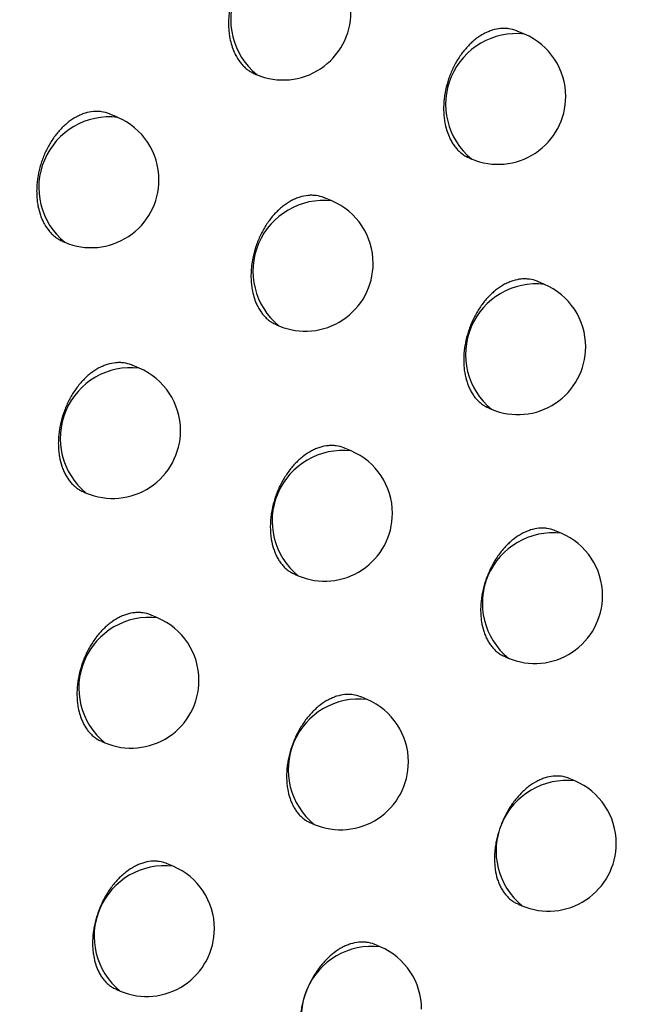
# Model space of a CAD drawing. Header units: millimetres. Extents: x -0.66 to 0.91, y -0.4 to 0.64.
# Tile 97 of 171: x 0.68945 to 0.69399, y -0.17583 to -0.16857. Entities that reach past the tile are written whole.
import ezdxf

# ---------------------------------------------------------------- set-up
doc = ezdxf.new("R2010")
doc.units = ezdxf.units.MM
doc.layers.add('FORMAT', color=7, linetype='Continuous')

msp = doc.modelspace()

# ---------------------------------------------------------------- linework, layer by layer
at = {"layer": 'FORMAT', "color": 7, "linetype": 'Continuous', "lineweight": 25}
for p, q in [((0.693171, -0.16868), (0.693117, -0.168657)), ((0.691185, -0.168973), (0.691197, -0.168979)), ((0.690172, -0.169293), (0.690116, -0.169269)), ((0.692766, -0.169594), (0.692782, -0.169601)), ((0.691751, -0.16991), (0.691698, -0.169888)), ((0.689769, -0.170208), (0.689782, -0.170214)), ((0.693318, -0.170525), (0.693269, -0.170504)), ((0.691344, -0.170824), (0.691361, -0.170831)), ((0.690331, -0.171143), (0.690279, -0.171121)), ((0.692908, -0.171437), (0.692928, -0.171446)), ((0.691893, -0.171753), (0.691844, -0.171732)), ((0.689923, -0.172056), (0.689941, -0.172064)), ((0.693442, -0.17236), (0.693397, -0.172341)), ((0.691482, -0.172665), (0.691503, -0.172673)), ((0.690467, -0.172983), (0.690419, -0.172963)), ((0.693028, -0.17327), (0.693052, -0.173281)), ((0.692011, -0.173586), (0.691967, -0.173567)), ((0.690055, -0.173895), (0.690077, -0.173904)), ((0.693543, -0.174185), (0.693502, -0.174168)), ((0.691596, -0.174496), (0.691622, -0.174506)), ((0.690581, -0.174814), (0.690537, -0.174796)), ((0.693124, -0.175094), (0.693153, -0.175106)), ((0.692108, -0.175409), (0.692068, -0.175392)), ((0.690165, -0.175724), (0.690191, -0.175735))]:
    msp.add_line(p, q, dxfattribs=at)
for centre, radius, start, end in [((0.691527, -0.168575), 0.000520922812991, 83.34982, 230.761992), ((0.691392, -0.168518), 0.0005000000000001, 247.055906, 360), ((0.693111, -0.169197), 0.000520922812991, 83.34982, 230.761992), ((0.692976, -0.16914), 0.0005000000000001, 360, 67.055906), ((0.692976, -0.16914), 0.0005000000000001, 247.055906, 360), ((0.690112, -0.169811), 0.000520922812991, 83.34982, 230.761992), ((0.689977, -0.169754), 0.0005, 360, 67.055906), ((0.689977, -0.169754), 0.0005, 247.055906, 360), ((0.691691, -0.170427), 0.000520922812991, 83.34982, 230.761992), ((0.691556, -0.17037), 0.0005000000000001, 360, 67.055906), ((0.691556, -0.17037), 0.0005000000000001, 247.055906, 360), ((0.693258, -0.171042), 0.000520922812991, 83.34982, 230.761992), ((0.693123, -0.170985), 0.0005000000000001, 360, 67.055906), ((0.693123, -0.170985), 0.0005000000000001, 247.055906, 360), ((0.69027, -0.17166), 0.000520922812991, 83.34982, 230.761992), ((0.690136, -0.171603), 0.0005, 360, 67.055906), ((0.690136, -0.171603), 0.0005, 247.055906, 360), ((0.691832, -0.17227), 0.0005209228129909, 83.34982, 230.761992), ((0.691698, -0.172213), 0.0005, 360, 67.055906), ((0.691698, -0.172213), 0.0005, 247.055906, 360), ((0.693382, -0.172877), 0.000520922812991, 83.34982, 230.761992), ((0.693247, -0.17282), 0.0005, 360, 67.055906), ((0.693247, -0.17282), 0.0005, 247.055906, 360), ((0.690407, -0.173501), 0.0005209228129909, 83.34982, 230.761992), ((0.690272, -0.173444), 0.0005, 360, 67.055906), ((0.690272, -0.173444), 0.0005, 247.055906, 360), ((0.691951, -0.174103), 0.000520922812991, 83.34982, 230.761992), ((0.691816, -0.174046), 0.0005, 360, 67.055906), ((0.691816, -0.174046), 0.0005000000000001, 247.055906, 360), ((0.693483, -0.174703), 0.000520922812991, 83.34982, 230.761992), ((0.693348, -0.174646), 0.0005000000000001, 360, 67.055906), ((0.693348, -0.174646), 0.0005000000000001, 247.055906, 360), ((0.69052, -0.175332), 0.000520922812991, 83.34982, 230.761992), ((0.690386, -0.175275), 0.0005000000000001, 360, 67.055906), ((0.690386, -0.175275), 0.0005, 247.055906, 360), ((0.692047, -0.175926), 0.000520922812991, 83.34982, 230.761992), ((0.691913, -0.175869), 0.0005000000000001, 360, 67.055906)]:
    msp.add_arc(centre, radius, start, end, dxfattribs=at)
for points, knots in [([(0.6706298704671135, -0.1726948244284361), (0.6713697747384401, -0.1722299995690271), (0.6775014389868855, -0.1683779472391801), (0.6890290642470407, -0.1612117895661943), (0.7052187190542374, -0.1513186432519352), (0.7214162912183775, -0.1415976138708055), (0.7336362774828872, -0.1343910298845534), (0.740456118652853, -0.130420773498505), (0.7418741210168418, -0.1295952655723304)], [0, 0, 0, 0, 0.03118345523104, 0.2584205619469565, 0.4856768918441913, 0.712990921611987, 0.9403241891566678, 1, 1, 1, 1]), ([(0.7413611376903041, -0.1357434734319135), (0.733530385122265, -0.140022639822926), (0.7178683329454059, -0.1485812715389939), (0.6949635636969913, -0.1619400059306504), (0.6799189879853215, -0.1712439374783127), (0.6726201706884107, -0.1757577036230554)], [0, 0, 0, 0, 0.3398546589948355, 0.6797330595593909, 1, 1, 1, 1]), ([(0.7716482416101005, -0.1374241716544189), (0.7629459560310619, -0.1435037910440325), (0.745539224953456, -0.1556645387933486), (0.7195589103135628, -0.1749755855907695), (0.7023572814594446, -0.1885391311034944), (0.6937575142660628, -0.1953200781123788)], [0, 0, 0, 0, 0.3333052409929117, 0.6666932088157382, 1, 1, 1, 1]), ([(0.6897636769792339, -0.1851559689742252), (0.694368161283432, -0.1812856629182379), (0.703579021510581, -0.1735434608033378), (0.7174479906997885, -0.1622870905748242), (0.7313472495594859, -0.1512673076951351), (0.7406269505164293, -0.1441630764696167), (0.7452677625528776, -0.1406102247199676)], [0, 0, 0, 0, 0.2497424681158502, 0.4995875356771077, 0.7497419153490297, 1, 1, 1, 1]), ([(0.7392562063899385, -0.1442033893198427), (0.7308445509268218, -0.1507577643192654), (0.7179701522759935, -0.1607895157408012), (0.7006724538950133, -0.174937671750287), (0.6917947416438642, -0.1824266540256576), (0.6873550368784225, -0.1861718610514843)], [0, 0, 0, 0, 0.485133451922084, 0.7425175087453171, 1, 1, 1, 1]), ([(0.6904517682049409, -0.1919713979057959), (0.6924596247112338, -0.1903677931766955), (0.7027261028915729, -0.1821683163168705), (0.7213285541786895, -0.1677778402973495), (0.7383869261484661, -0.1551697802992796), (0.7471314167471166, -0.148875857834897), (0.7475249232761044, -0.1485926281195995)], [0, 0, 0, 0, 0.1061557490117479, 0.5427906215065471, 0.9794253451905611, 1, 1, 1, 1]), ([(0.691529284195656, -0.1680336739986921), (0.6915278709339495, -0.1680329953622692), (0.6915175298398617, -0.1680280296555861), (0.6914969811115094, -0.1680219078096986), (0.6914676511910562, -0.1680156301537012), (0.6914374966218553, -0.1680132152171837), (0.6913967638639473, -0.168014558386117), (0.6913552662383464, -0.1680228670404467), (0.6913140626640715, -0.1680379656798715), (0.6912733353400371, -0.168057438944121), (0.6912336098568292, -0.1680832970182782), (0.6911958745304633, -0.168114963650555), (0.6911596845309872, -0.1681502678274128), (0.691126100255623, -0.168190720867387), (0.6910959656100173, -0.1682353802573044), (0.6910682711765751, -0.1682825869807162), (0.6910444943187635, -0.1683331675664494), (0.6910252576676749, -0.1683859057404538), (0.6910091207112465, -0.1684398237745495), (0.6909978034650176, -0.1684949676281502), (0.6909916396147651, -0.1685499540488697), (0.6909896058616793, -0.1685908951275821), (0.6909901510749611, -0.1686310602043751), (0.6909933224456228, -0.1686707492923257), (0.6910029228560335, -0.1687345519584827), (0.6910212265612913, -0.1687939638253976), (0.691052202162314, -0.168855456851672), (0.6910774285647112, -0.1688918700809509), (0.6911065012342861, -0.1689225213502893), (0.6911301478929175, -0.1689426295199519), (0.6911554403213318, -0.168959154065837), (0.691173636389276, -0.1689692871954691), (0.691183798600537, -0.1689729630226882), (0.69118472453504, -0.1689732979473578)], [0, 0, 0, 0, 0.0042278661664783, 0.0309360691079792, 0.0579336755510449, 0.0853281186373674, 0.1117526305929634, 0.1652132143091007, 0.1925058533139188, 0.2188564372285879, 0.272165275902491, 0.2993776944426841, 0.3257140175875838, 0.3789914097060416, 0.4061847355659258, 0.4325732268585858, 0.4859544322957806, 0.51319891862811, 0.5396800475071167, 0.5932485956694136, 0.6205889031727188, 0.647158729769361, 0.6739138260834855, 0.7009557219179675, 0.7283904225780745, 0.8087061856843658, 0.8361909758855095, 0.8895268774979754, 0.9166009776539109, 0.9440720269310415, 0.9706035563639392, 0.9973215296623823, 1, 1, 1, 1]), ([(0.6931172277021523, -0.1686572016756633), (0.6931158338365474, -0.1686565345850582), (0.6930966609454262, -0.1686473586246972), (0.6930658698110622, -0.1686404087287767), (0.693026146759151, -0.1686369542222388), (0.6929855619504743, -0.1686384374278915), (0.6929441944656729, -0.1686467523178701), (0.6929030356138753, -0.1686618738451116), (0.6928622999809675, -0.1686813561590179), (0.6928224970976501, -0.1687072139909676), (0.6927846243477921, -0.1687388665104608), (0.6927482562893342, -0.1687741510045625), (0.6927144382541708, -0.1688145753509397), (0.6926840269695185, -0.1688591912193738), (0.6926560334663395, -0.168906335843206), (0.6926319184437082, -0.1689568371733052), (0.6926123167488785, -0.169009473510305), (0.6925958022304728, -0.1690632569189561), (0.6925840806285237, -0.1691182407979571), (0.6925774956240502, -0.1691730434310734), (0.6925751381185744, -0.1692138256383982), (0.6925753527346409, -0.1692538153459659), (0.6925781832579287, -0.1692933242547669), (0.6925872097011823, -0.1693568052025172), (0.692604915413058, -0.1694158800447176), (0.6926301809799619, -0.1694668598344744), (0.6926476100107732, -0.1694951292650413), (0.69266702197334, -0.1695206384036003), (0.6926885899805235, -0.169543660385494), (0.6927120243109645, -0.1695633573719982), (0.6927374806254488, -0.1695812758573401), (0.6927565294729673, -0.1695886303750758), (0.6927665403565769, -0.1695924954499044)], [0, 0, 0, 0, 0.0042049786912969, 0.057840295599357, 0.0852220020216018, 0.1116621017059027, 0.165153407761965, 0.1924608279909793, 0.2188465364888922, 0.2722261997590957, 0.2994745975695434, 0.325849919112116, 0.3792066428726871, 0.4064410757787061, 0.4328552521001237, 0.4862893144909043, 0.5135618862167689, 0.5400444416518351, 0.593616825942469, 0.6209601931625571, 0.6475071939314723, 0.6742394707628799, 0.7012586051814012, 0.7286706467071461, 0.8088767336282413, 0.8363238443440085, 0.8628883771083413, 0.8896391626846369, 0.9166787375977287, 0.9441141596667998, 0.9706298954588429, 1, 1, 1, 1]), ([(0.6901156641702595, -0.1692695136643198), (0.6901142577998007, -0.1692688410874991), (0.6900949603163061, -0.1692596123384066), (0.6900640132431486, -0.1692526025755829), (0.6900241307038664, -0.1692490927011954), (0.6899834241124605, -0.1692505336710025), (0.6899419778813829, -0.1692588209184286), (0.6899007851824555, -0.1692739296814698), (0.6898600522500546, -0.1692934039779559), (0.6898202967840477, -0.169319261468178), (0.6897825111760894, -0.1693509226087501), (0.6897462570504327, -0.1693862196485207), (0.6897125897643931, -0.1694266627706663), (0.6896823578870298, -0.1694713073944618), (0.6896545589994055, -0.1695184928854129), (0.689630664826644, -0.1695690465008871), (0.6896113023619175, -0.1696217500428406), (0.6895950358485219, -0.169675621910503), (0.6895835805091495, -0.1697307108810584), (0.6895772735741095, -0.1697856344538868), (0.6895751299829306, -0.16982652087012), (0.6895755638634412, -0.1698666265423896), (0.6895786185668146, -0.1699062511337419), (0.6895861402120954, -0.1699571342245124), (0.6895987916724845, -0.1700052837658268), (0.6896162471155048, -0.1700494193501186), (0.689636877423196, -0.1700906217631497), (0.6896619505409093, -0.1701269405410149), (0.689690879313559, -0.1701575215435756), (0.6897144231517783, -0.170177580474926), (0.6897396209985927, -0.170194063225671), (0.6897577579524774, -0.1702041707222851), (0.6897678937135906, -0.1702078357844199), (0.6897688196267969, -0.1702081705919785)], [0, 0, 0, 0, 0.0042168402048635, 0.0578612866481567, 0.08524843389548, 0.1116758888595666, 0.1651421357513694, 0.1924373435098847, 0.2187978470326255, 0.2721266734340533, 0.2993492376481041, 0.3256967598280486, 0.3789969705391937, 0.4062021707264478, 0.4325969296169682, 0.4859911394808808, 0.5132426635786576, 0.5397212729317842, 0.5932850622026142, 0.6206233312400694, 0.6471820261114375, 0.6739259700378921, 0.700956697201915, 0.7283802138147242, 0.7815234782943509, 0.8087910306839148, 0.8362595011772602, 0.8895664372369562, 0.9166256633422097, 0.9440814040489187, 0.9706049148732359, 0.9973147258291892, 1, 1, 1, 1]), ([(0.6916980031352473, -0.169887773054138), (0.69169661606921, -0.1698871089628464), (0.6916775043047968, -0.1698779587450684), (0.6916467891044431, -0.1698710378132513), (0.6916071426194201, -0.1698676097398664), (0.6915666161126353, -0.1698691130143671), (0.691525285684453, -0.1698774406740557), (0.6914841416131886, -0.1698925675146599), (0.6914434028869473, -0.1699120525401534), (0.6914035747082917, -0.1699379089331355), (0.6913656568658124, -0.1699695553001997), (0.6913292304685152, -0.1700048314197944), (0.6912953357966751, -0.1700452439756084), (0.691264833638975, -0.1700898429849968), (0.6912367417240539, -0.1701369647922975), (0.691212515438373, -0.1701874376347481), (0.6911927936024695, -0.1702400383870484), (0.6911761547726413, -0.1702937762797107), (0.6911643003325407, -0.1703487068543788), (0.6911575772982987, -0.1704034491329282), (0.6911551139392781, -0.1704441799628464), (0.6911552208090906, -0.1704841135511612), (0.6911579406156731, -0.1705235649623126), (0.6911667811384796, -0.1705869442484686), (0.6911842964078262, -0.1706459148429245), (0.6912093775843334, -0.1706967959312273), (0.6912266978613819, -0.170725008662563), (0.6912460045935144, -0.170750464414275), (0.6912674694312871, -0.1707734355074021), (0.6912908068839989, -0.170793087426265), (0.6913161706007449, -0.1708109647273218), (0.6913351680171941, -0.1708182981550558), (0.6913451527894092, -0.1708221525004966)], [0, 0, 0, 0, 0.0041967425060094, 0.057825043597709, 0.0852028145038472, 0.1116472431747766, 0.1651470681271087, 0.1924585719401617, 0.2188543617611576, 0.2722543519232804, 0.2995130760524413, 0.3258995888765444, 0.3792790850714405, 0.4065253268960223, 0.4329466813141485, 0.4863955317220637, 0.5136759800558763, 0.5401585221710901, 0.5937311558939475, 0.6210749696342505, 0.6476149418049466, 0.6743401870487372, 0.7013522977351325, 0.7287573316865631, 0.80893104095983, 0.8363670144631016, 0.8629219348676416, 0.8896629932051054, 0.916692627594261, 0.9441177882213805, 0.9706291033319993, 1, 1, 1, 1]), ([(0.6932685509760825, -0.1705039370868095), (0.6932671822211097, -0.1705032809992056), (0.6932482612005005, -0.1704942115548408), (0.6932177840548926, -0.1704873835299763), (0.6931783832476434, -0.1704840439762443), (0.6931380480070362, -0.1704856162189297), (0.6930968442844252, -0.170493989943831), (0.6930557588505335, -0.1705091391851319), (0.6930150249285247, -0.1705286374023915), (0.6929751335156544, -0.1705544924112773), (0.6929370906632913, -0.1705861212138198), (0.6929004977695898, -0.1706213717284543), (0.6928663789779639, -0.1706617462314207), (0.6928356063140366, -0.1707062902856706), (0.692807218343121, -0.1707533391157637), (0.6927826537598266, -0.1708037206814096), (0.6927625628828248, -0.1708562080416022), (0.6927455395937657, -0.1709098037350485), (0.6927332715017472, -0.1709645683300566), (0.6927261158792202, -0.1710191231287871), (0.6927233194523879, -0.1710596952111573), (0.6927230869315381, -0.1710994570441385), (0.6927254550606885, -0.1711387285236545), (0.692732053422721, -0.1711891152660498), (0.6927437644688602, -0.171236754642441), (0.6927602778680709, -0.171280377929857), (0.6927751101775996, -0.1713110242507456), (0.6927920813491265, -0.1713390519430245), (0.6928110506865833, -0.1713643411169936), (0.69283218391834, -0.1713871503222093), (0.6928552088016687, -0.1714066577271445), (0.6928802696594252, -0.1714243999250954), (0.6928990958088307, -0.1714316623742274), (0.6929089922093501, -0.1714354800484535)], [0, 0, 0, 0, 0.0041798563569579, 0.0577803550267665, 0.085142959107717, 0.1115951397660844, 0.1651099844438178, 0.1924284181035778, 0.2188479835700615, 0.2722958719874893, 0.2995788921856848, 0.3259926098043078, 0.379427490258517, 0.4067024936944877, 0.4331404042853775, 0.4866234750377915, 0.5139222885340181, 0.5404017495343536, 0.5939689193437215, 0.6213108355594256, 0.6478281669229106, 0.6745307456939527, 0.7015201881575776, 0.7289025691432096, 0.7819165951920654, 0.8091176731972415, 0.8365190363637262, 0.8630430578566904, 0.889752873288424, 0.9167506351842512, 0.944142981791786, 0.970637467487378, 1, 1, 1, 1]), ([(0.6902786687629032, -0.1711211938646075), (0.690277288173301, -0.1711205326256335), (0.6902582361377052, -0.1711114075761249), (0.6902275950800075, -0.1711045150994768), (0.6901880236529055, -0.1711011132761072), (0.6901475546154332, -0.1711026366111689), (0.6901062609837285, -0.1711109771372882), (0.690065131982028, -0.1711261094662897), (0.6900243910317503, -0.1711455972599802), (0.689984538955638, -0.1711714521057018), (0.6899465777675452, -0.1712030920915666), (0.6899100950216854, -0.1712383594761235), (0.689876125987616, -0.1712787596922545), (0.6898455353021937, -0.1713233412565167), (0.6898173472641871, -0.1713704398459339), (0.6897930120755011, -0.1714208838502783), (0.6897731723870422, -0.1714734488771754), (0.6897564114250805, -0.1715271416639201), (0.6897444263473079, -0.1715820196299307), (0.6897375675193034, -0.171636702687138), (0.689734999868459, -0.171677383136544), (0.6897350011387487, -0.1717172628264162), (0.6897376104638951, -0.1717566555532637), (0.6897445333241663, -0.1718072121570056), (0.6897565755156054, -0.1718550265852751), (0.6897734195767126, -0.1718988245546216), (0.6897884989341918, -0.1719295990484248), (0.6898057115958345, -0.1719577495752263), (0.689824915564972, -0.1719831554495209), (0.6898462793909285, -0.1720060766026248), (0.6898695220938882, -0.1720256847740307), (0.6898947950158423, -0.1720435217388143), (0.6899137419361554, -0.1720508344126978), (0.6899237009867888, -0.172054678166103)], [0, 0, 0, 0, 0.0041886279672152, 0.0578027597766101, 0.0851729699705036, 0.1116176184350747, 0.1651176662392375, 0.1924290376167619, 0.2188303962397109, 0.2722415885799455, 0.2995059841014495, 0.3258991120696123, 0.3792921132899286, 0.4065454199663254, 0.4329696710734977, 0.4864246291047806, 0.5137084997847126, 0.5401872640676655, 0.5937525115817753, 0.6210928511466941, 0.6476225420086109, 0.674337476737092, 0.7013392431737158, 0.7287338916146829, 0.7817872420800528, 0.8090085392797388, 0.8364303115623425, 0.8629725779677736, 0.8897008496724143, 0.9167174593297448, 0.9441292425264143, 0.9706327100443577, 0.9999999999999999, 0.9999999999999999, 0.9999999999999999, 0.9999999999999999]), ([(0.6918438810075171, -0.1717322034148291), (0.6918425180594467, -0.1717315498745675), (0.6918236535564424, -0.171722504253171), (0.6917932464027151, -0.1717157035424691), (0.6917539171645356, -0.1717123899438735), (0.6917136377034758, -0.1717139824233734), (0.6916724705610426, -0.1717223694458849), (0.6916314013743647, -0.1717375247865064), (0.691590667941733, -0.171757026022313), (0.6915507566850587, -0.1717828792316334), (0.6915126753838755, -0.1718145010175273), (0.6914760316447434, -0.171849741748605), (0.6914418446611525, -0.1718901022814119), (0.6914109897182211, -0.1719346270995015), (0.6913825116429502, -0.1719816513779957), (0.6913578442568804, -0.1720320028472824), (0.6913376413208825, -0.1720844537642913), (0.6913205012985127, -0.1721380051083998), (0.691308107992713, -0.1721927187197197), (0.6913008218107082, -0.1722472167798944), (0.6912979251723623, -0.1722877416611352), (0.6912975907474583, -0.1723274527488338), (0.6912998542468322, -0.1723666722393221), (0.6913063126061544, -0.1724169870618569), (0.6913178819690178, -0.1724645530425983), (0.691334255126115, -0.1725081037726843), (0.6913489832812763, -0.1725386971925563), (0.691365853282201, -0.1725666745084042), (0.691384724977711, -0.1725919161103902), (0.6914057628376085, -0.1726146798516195), (0.6914286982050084, -0.172634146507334), (0.6914536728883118, -0.1726518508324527), (0.6914724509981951, -0.172659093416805), (0.691482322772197, -0.1726629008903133)], [0, 0, 0, 0, 0.0041737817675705, 0.0577691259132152, 0.0851288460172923, 0.1115840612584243, 0.1651048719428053, 0.1924261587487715, 0.218852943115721, 0.2723153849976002, 0.299605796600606, 0.3260275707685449, 0.3794788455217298, 0.4067623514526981, 0.4332054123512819, 0.4866990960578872, 0.5140035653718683, 0.540482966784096, 0.5940502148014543, 0.6213924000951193, 0.6479046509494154, 0.6746021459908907, 0.7015865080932, 0.7289638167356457, 0.7819625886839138, 0.8091558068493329, 0.8365492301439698, 0.8630665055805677, 0.889769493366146, 0.9167602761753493, 0.9441454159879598, 0.9706368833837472, 1, 1, 1, 1]), ([(0.6933967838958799, -0.1723408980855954), (0.6933954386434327, -0.1723402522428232), (0.6933767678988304, -0.1723312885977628), (0.6933466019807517, -0.1723245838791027), (0.6933075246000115, -0.1723213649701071), (0.6932674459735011, -0.17232303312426), (0.6932264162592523, -0.1723314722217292), (0.6931854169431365, -0.1723466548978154), (0.6931447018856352, -0.1723661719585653), (0.6931047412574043, -0.1723920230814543), (0.6930665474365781, -0.1724236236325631), (0.6930297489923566, -0.1724588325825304), (0.6929953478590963, -0.1724991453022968), (0.6929642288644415, -0.1725436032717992), (0.6929354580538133, -0.1725905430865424), (0.6929104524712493, -0.1726407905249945), (0.6928898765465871, -0.1726931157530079), (0.6928723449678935, -0.1727465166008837), (0.6928595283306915, -0.1728010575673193), (0.6928517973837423, -0.1728553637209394), (0.6928485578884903, -0.1728957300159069), (0.692847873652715, -0.1729352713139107), (0.692849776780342, -0.1729743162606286), (0.6928557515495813, -0.1730243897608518), (0.6928668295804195, -0.1730717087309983), (0.6928827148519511, -0.1731150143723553), (0.6928970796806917, -0.1731454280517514), (0.6929135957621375, -0.1731732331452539), (0.692932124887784, -0.1731983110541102), (0.6929528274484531, -0.173220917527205), (0.6929754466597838, -0.1732402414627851), (0.6930001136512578, -0.1732578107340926), (0.6930187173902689, -0.1732649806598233), (0.6930284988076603, -0.1732687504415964)], [0, 0, 0, 0, 0.0041602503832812, 0.0577400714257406, 0.0850911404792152, 0.1115547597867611, 0.1650920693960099, 0.1924212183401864, 0.21886860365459, 0.2723725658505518, 0.2996840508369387, 0.3261291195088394, 0.3796277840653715, 0.4069358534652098, 0.4333941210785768, 0.486919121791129, 0.5142402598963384, 0.5407199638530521, 0.5942884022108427, 0.6216318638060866, 0.6481297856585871, 0.6748129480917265, 0.7017829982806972, 0.7291460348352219, 0.7821007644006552, 0.8092713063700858, 0.8366418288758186, 0.8631392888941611, 0.8898222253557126, 0.9167925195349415, 0.9441565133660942, 0.9706387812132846, 1, 1, 1, 1]), ([(0.690419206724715, -0.1729633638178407), (0.690417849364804, -0.1729627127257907), (0.6903990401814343, -0.1729536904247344), (0.6903687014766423, -0.1729469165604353), (0.690329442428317, -0.1729436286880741), (0.6902892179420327, -0.1729452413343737), (0.6902480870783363, -0.1729536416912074), (0.690207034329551, -0.1729688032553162), (0.690166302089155, -0.1729883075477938), (0.6901263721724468, -0.1730141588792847), (0.690088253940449, -0.1730457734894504), (0.6900515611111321, -0.1730810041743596), (0.6900173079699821, -0.1731213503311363), (0.6899863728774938, -0.1731658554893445), (0.6899578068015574, -0.1732128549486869), (0.6899330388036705, -0.173263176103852), (0.6899127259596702, -0.1733155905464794), (0.6898954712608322, -0.1733690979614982), (0.6898829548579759, -0.1734237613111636), (0.6898755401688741, -0.173478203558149), (0.6898725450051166, -0.1735186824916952), (0.6898721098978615, -0.1735583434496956), (0.6898742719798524, -0.1735975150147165), (0.6898821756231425, -0.173660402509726), (0.6898987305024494, -0.1737188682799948), (0.6899228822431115, -0.1737692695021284), (0.6899396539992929, -0.1737972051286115), (0.6899584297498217, -0.1738223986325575), (0.6899793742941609, -0.1738451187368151), (0.690002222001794, -0.173864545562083), (0.6900271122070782, -0.1738822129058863), (0.6900458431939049, -0.1738894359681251), (0.6900556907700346, -0.173893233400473)], [0, 0, 0, 0, 0.0041687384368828, 0.0577669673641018, 0.085127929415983, 0.1115896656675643, 0.165123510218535, 0.1924512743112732, 0.218888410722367, 0.2723717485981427, 0.2996727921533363, 0.326105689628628, 0.379579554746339, 0.4068747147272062, 0.4333262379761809, 0.4868372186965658, 0.5141507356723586, 0.5406338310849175, 0.5942087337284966, 0.6215550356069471, 0.6480663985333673, 0.674763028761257, 0.7017465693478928, 0.7291231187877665, 0.8091633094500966, 0.8365533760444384, 0.8630682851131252, 0.8897688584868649, 0.9167571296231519, 0.944139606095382, 0.9706321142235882, 1, 1, 1, 1]), ([(0.6919670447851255, -0.1735670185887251), (0.6919657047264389, -0.1735663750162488), (0.6919470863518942, -0.1735574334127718), (0.6919169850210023, -0.1735507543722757), (0.6918779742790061, -0.1735475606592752), (0.6918379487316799, -0.1735492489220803), (0.6917969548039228, -0.1735577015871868), (0.6917559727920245, -0.1735728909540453), (0.6917152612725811, -0.1735924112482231), (0.6916752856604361, -0.1736182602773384), (0.6916370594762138, -0.1736498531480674), (0.6916002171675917, -0.1736850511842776), (0.6915657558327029, -0.1737253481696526), (0.6915345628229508, -0.1737697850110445), (0.6915057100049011, -0.1738166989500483), (0.6914806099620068, -0.1738669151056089), (0.6914599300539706, -0.1739192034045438), (0.691442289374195, -0.1739725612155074), (0.6914293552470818, -0.1740270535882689), (0.6914215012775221, -0.1740813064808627), (0.691418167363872, -0.1741216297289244), (0.6914173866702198, -0.1741611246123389), (0.6914191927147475, -0.1742001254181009), (0.6914264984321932, -0.1742627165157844), (0.6914424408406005, -0.1743208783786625), (0.6914660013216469, -0.1743709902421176), (0.6914824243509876, -0.1743987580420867), (0.6915008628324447, -0.1744237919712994), (0.6915214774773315, -0.1744463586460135), (0.6915440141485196, -0.174465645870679), (0.6915686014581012, -0.1744831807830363), (0.6915871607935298, -0.1744903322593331), (0.6915969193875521, -0.1744940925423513)], [0, 0, 0, 0, 0.0041558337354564, 0.0577399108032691, 0.0850929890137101, 0.1115623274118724, 0.1651110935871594, 0.1924459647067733, 0.2189018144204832, 0.2724228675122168, 0.2997430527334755, 0.3261971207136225, 0.3797140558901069, 0.4070315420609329, 0.4334968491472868, 0.487036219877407, 0.514364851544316, 0.5408481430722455, 0.5944239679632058, 0.6217713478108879, 0.648269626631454, 0.6749531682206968, 0.7019236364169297, 0.7292871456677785, 0.809266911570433, 0.8366361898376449, 0.8631332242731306, 0.8898157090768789, 0.9167854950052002, 0.944148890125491, 0.9706331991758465, 0.9999999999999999, 0.9999999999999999, 0.9999999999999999, 0.9999999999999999]), ([(0.693502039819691, -0.1741681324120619), (0.6935007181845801, -0.1741674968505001), (0.6934822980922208, -0.174158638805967), (0.6934524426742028, -0.1741520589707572), (0.693413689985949, -0.1741489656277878), (0.6933738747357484, -0.1741507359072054), (0.6933330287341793, -0.17415924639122), (0.6932921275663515, -0.1741744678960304), (0.6932514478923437, -0.1741940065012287), (0.6932114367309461, -0.1742198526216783), (0.6931731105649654, -0.174251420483), (0.693136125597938, -0.1742865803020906), (0.6931014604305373, -0.1743268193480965), (0.6930700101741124, -0.1743711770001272), (0.6930408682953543, -0.1744179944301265), (0.6930154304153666, -0.1744680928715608), (0.6929943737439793, -0.1745202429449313), (0.6929763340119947, -0.1745734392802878), (0.6929629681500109, -0.1746277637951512), (0.6929505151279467, -0.1747086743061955), (0.6929486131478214, -0.1747755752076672), (0.6929566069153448, -0.1748498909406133), (0.6929670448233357, -0.1748969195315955), (0.6929823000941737, -0.1749399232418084), (0.6929961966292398, -0.1749701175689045), (0.6930122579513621, -0.1749977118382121), (0.693030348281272, -0.1750225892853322), (0.6930506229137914, -0.175045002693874), (0.6930728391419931, -0.1750641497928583), (0.6930971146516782, -0.1750815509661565), (0.6931154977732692, -0.1750886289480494), (0.6931251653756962, -0.1750923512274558)], [0, 0, 0, 0, 0.0041412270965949, 0.0577177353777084, 0.0850664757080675, 0.11154257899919, 0.1651046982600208, 0.1924460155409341, 0.2189167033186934, 0.2724676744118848, 0.2998030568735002, 0.3262736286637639, 0.3798241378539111, 0.4071590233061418, 0.4336351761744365, 0.4871968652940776, 0.5145373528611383, 0.5410213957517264, 0.5945991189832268, 0.6219479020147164, 0.7018863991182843, 0.7292411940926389, 0.7821672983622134, 0.8093230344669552, 0.8366785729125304, 0.8631646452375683, 0.8898360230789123, 0.9167944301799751, 0.9441460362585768, 0.9706266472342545, 1, 1, 1, 1]), ([(0.6905373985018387, -0.1747960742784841), (0.6905360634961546, -0.1747954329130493), (0.690517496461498, -0.1747865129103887), (0.6904874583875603, -0.1747798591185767), (0.6904485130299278, -0.1747766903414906), (0.6904085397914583, -0.1747783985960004), (0.690367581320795, -0.1747868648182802), (0.6903266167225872, -0.1748020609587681), (0.6902859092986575, -0.1748215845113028), (0.6902459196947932, -0.1748474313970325), (0.6902076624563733, -0.1748790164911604), (0.6901707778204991, -0.1749142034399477), (0.6901362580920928, -0.1749544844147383), (0.6901049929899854, -0.1749988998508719), (0.6900760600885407, -0.175045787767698), (0.6900508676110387, -0.1750959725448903), (0.6900300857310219, -0.1751482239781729), (0.6900123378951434, -0.1752015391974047), (0.6899992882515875, -0.1752559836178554), (0.6899913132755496, -0.1753101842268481), (0.6899878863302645, -0.1753504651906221), (0.689987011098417, -0.1753899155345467), (0.6899887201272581, -0.1754288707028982), (0.6899958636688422, -0.1754913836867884), (0.6900116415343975, -0.1755494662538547), (0.6900350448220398, -0.1755995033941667), (0.6900513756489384, -0.1756272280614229), (0.6900697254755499, -0.1756522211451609), (0.6900902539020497, -0.1756747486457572), (0.6901127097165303, -0.1756940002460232), (0.6901372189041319, -0.1757115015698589), (0.6901557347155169, -0.1757186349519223), (0.6901654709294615, -0.1757223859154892)], [0, 0, 0, 0, 0.0041510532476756, 0.0577321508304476, 0.0850835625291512, 0.1115546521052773, 0.1651068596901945, 0.1924433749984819, 0.2189034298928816, 0.2724329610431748, 0.299757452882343, 0.3262161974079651, 0.3797426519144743, 0.4070650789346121, 0.4335332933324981, 0.4870786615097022, 0.5144104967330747, 0.540893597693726, 0.5944691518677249, 0.6218165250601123, 0.6483117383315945, 0.6749922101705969, 0.7019596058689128, 0.7293200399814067, 0.809286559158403, 0.8366512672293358, 0.8631446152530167, 0.8898233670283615, 0.9167893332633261, 0.9441487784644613, 0.9706316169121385, 1, 1, 1, 1]), ([(0.6920676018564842, -0.1753922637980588), (0.6920662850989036, -0.1753916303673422), (0.6920479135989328, -0.1753827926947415), (0.6920181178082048, -0.1753762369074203), (0.691979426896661, -0.1753731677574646), (0.6919396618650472, -0.1753749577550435), (0.6918988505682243, -0.1753834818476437), (0.6918579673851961, -0.1753987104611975), (0.6918172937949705, -0.1754182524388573), (0.6917772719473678, -0.1754440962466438), (0.6917389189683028, -0.1754756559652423), (0.6917018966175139, -0.1755108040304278), (0.6916671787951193, -0.1755510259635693), (0.691635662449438, -0.1755953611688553), (0.6916064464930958, -0.1756421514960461), (0.6915809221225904, -0.1756922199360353), (0.6915597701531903, -0.1757443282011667), (0.6915461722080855, -0.1757841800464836), (0.6915349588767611, -0.1758243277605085), (0.6915260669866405, -0.1758651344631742), (0.6915155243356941, -0.1759326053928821), (0.6915134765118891, -0.1759994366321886), (0.6915225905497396, -0.1760861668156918), (0.691537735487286, -0.1761439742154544), (0.6915605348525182, -0.1761937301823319), (0.6915765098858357, -0.1762212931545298), (0.6915945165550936, -0.1762461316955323), (0.6916147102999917, -0.1762685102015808), (0.6916368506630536, -0.1762876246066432), (0.6916610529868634, -0.1763049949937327), (0.6916793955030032, -0.1763120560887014), (0.6916890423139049, -0.1763157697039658)], [0, 0, 0, 0, 0.0041367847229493, 0.0577167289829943, 0.0850671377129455, 0.1115468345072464, 0.1651161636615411, 0.1924610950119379, 0.2189368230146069, 0.27249797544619, 0.2998385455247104, 0.3263143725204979, 0.3798755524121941, 0.4072159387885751, 0.4336961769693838, 0.4872662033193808, 0.514611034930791, 0.5410972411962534, 0.5677686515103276, 0.5947268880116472, 0.6220780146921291, 0.7020180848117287, 0.7293734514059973, 0.8093131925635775, 0.8366686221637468, 0.863155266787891, 0.8898272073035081, 0.9167861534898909, 0.9441382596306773, 0.9706208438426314, 1, 1, 1, 1])]:
    msp.add_open_spline(points, degree=3, knots=knots, dxfattribs=at)

doc.saveas('drawing.dxf')
